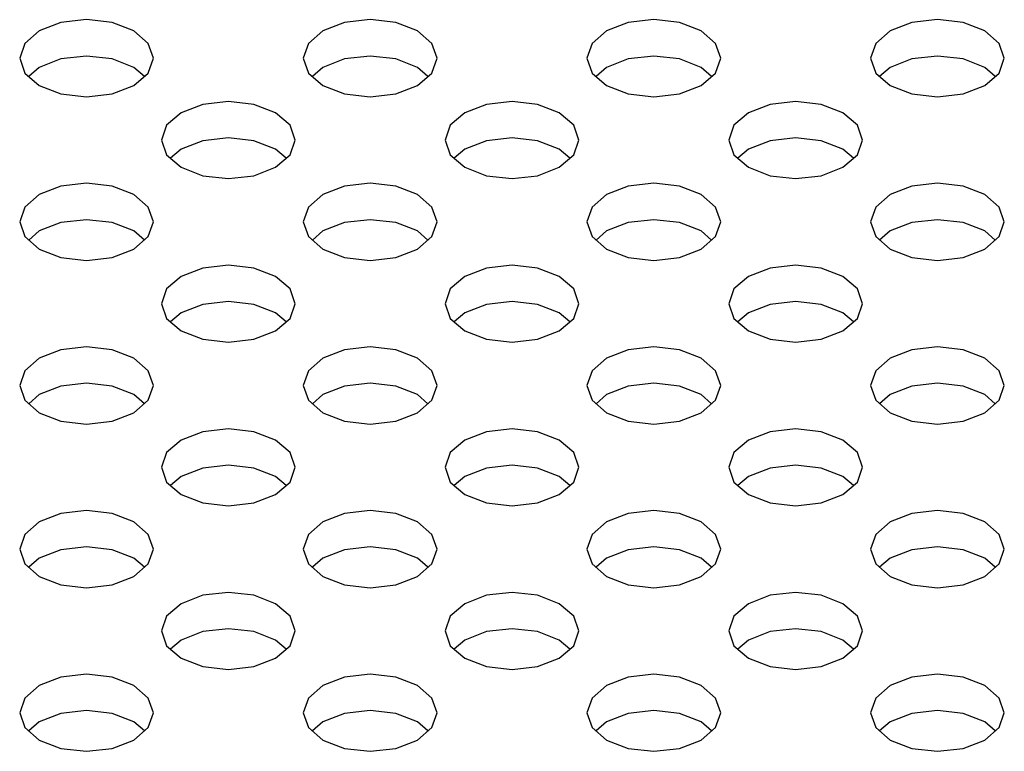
# Model space of a CAD drawing. Header units: inches. Extents: x 0 to 34, y 0 to 22.
# Tile 26 of 67: x 4.708 to 4.995, y 9.947 to 10.16. Entities that reach past the tile are written whole.
import ezdxf

# ---------------------------------------------------------------- set-up
doc = ezdxf.new("R2010")
doc.units = ezdxf.units.IN
doc.header["$LTSCALE"] = 1.87
doc.header["$MEASUREMENT"] = 0
doc.layers.get('0').update_dxf_attribs({"linetype": 'CONTINUOUS'})

msp = doc.modelspace()

# ---------------------------------------------------------------- linework, layer by layer
at = {"color": 2, "linetype": 'CONTINUOUS'}
for p, q in [((4.72026, 10.1593), (4.71395, 10.15686)), ((4.72771, 10.16016), (4.72026, 10.1593)), ((4.73515, 10.1593), (4.72771, 10.16016)), ((4.74147, 10.15686), (4.73515, 10.1593)), ((4.80283, 10.1593), (4.79651, 10.15686)), ((4.81027, 10.16016), (4.80283, 10.1593)), ((4.81772, 10.1593), (4.81027, 10.16016)), ((4.82403, 10.15686), (4.81772, 10.1593)), ((4.88539, 10.1593), (4.87908, 10.15686)), ((4.89284, 10.16016), (4.88539, 10.1593)), ((4.90028, 10.1593), (4.89284, 10.16016)), ((4.9066, 10.15686), (4.90028, 10.1593)), ((4.96796, 10.1593), (4.96164, 10.15686)), ((4.9754, 10.16016), (4.96796, 10.1593)), ((4.98285, 10.1593), (4.9754, 10.16016)), ((4.98916, 10.15686), (4.98285, 10.1593)), ((4.71395, 10.15686), (4.70973, 10.15322)), ((4.74569, 10.15322), (4.74147, 10.15686)), ((4.79651, 10.15686), (4.79229, 10.15322)), ((4.82825, 10.15322), (4.82403, 10.15686)), ((4.87908, 10.15686), (4.87486, 10.15322)), ((4.91082, 10.15322), (4.9066, 10.15686)), ((4.96164, 10.15686), (4.95742, 10.15322)), ((4.99338, 10.15322), (4.98916, 10.15686)), ((4.70973, 10.15322), (4.70825, 10.14892)), ((4.74717, 10.14892), (4.74569, 10.15322)), ((4.79229, 10.15322), (4.79081, 10.14892)), ((4.82973, 10.14892), (4.82825, 10.15322)), ((4.87486, 10.15322), (4.87338, 10.14892)), ((4.9123, 10.14892), (4.91082, 10.15322)), ((4.95742, 10.15322), (4.95594, 10.14892)), ((4.99486, 10.14892), (4.99338, 10.15322)), ((4.72771, 10.14956), (4.72026, 10.14871)), ((4.73515, 10.14871), (4.72771, 10.14956)), ((4.81027, 10.14956), (4.80283, 10.14871)), ((4.81772, 10.14871), (4.81027, 10.14956)), ((4.89284, 10.14956), (4.88539, 10.14871)), ((4.90028, 10.14871), (4.89284, 10.14956)), ((4.9754, 10.14956), (4.96796, 10.14871)), ((4.98285, 10.14871), (4.9754, 10.14956)), ((4.70825, 10.14892), (4.70973, 10.14462)), ((4.71395, 10.14627), (4.71088, 10.14362)), ((4.72026, 10.14871), (4.71395, 10.14627)), ((4.74147, 10.14627), (4.73515, 10.14871)), ((4.74453, 10.14362), (4.74147, 10.14627)), ((4.74569, 10.14462), (4.74717, 10.14892)), ((4.79081, 10.14892), (4.79229, 10.14462)), ((4.79651, 10.14627), (4.79345, 10.14362)), ((4.80283, 10.14871), (4.79651, 10.14627)), ((4.82403, 10.14627), (4.81772, 10.14871)), ((4.8271, 10.14362), (4.82403, 10.14627)), ((4.82825, 10.14462), (4.82973, 10.14892)), ((4.87338, 10.14892), (4.87486, 10.14462)), ((4.87908, 10.14627), (4.87601, 10.14362)), ((4.88539, 10.14871), (4.87908, 10.14627)), ((4.9066, 10.14627), (4.90028, 10.14871)), ((4.90966, 10.14362), (4.9066, 10.14627)), ((4.91082, 10.14462), (4.9123, 10.14892)), ((4.95594, 10.14892), (4.95742, 10.14462)), ((4.96164, 10.14627), (4.95858, 10.14362)), ((4.96796, 10.14871), (4.96164, 10.14627)), ((4.98916, 10.14627), (4.98285, 10.14871)), ((4.99223, 10.14362), (4.98916, 10.14627)), ((4.99338, 10.14462), (4.99486, 10.14892)), ((4.70973, 10.14462), (4.71395, 10.14097)), ((4.74147, 10.14097), (4.74569, 10.14462)), ((4.79229, 10.14462), (4.79651, 10.14097)), ((4.82403, 10.14097), (4.82825, 10.14462)), ((4.87486, 10.14462), (4.87908, 10.14097)), ((4.9066, 10.14097), (4.91082, 10.14462)), ((4.95742, 10.14462), (4.96164, 10.14097)), ((4.98916, 10.14097), (4.99338, 10.14462)), ((4.71395, 10.14097), (4.72026, 10.13854)), ((4.73515, 10.13854), (4.74147, 10.14097)), ((4.79651, 10.14097), (4.80283, 10.13854)), ((4.81772, 10.13854), (4.82403, 10.14097)), ((4.87908, 10.14097), (4.88539, 10.13854)), ((4.90028, 10.13854), (4.9066, 10.14097)), ((4.96164, 10.14097), (4.96796, 10.13854)), ((4.98285, 10.13854), (4.98916, 10.14097)), ((4.72026, 10.13854), (4.72771, 10.13768)), ((4.72771, 10.13768), (4.73515, 10.13854)), ((4.80283, 10.13854), (4.81027, 10.13768)), ((4.81027, 10.13768), (4.81772, 10.13854)), ((4.88539, 10.13854), (4.89284, 10.13768)), ((4.89284, 10.13768), (4.90028, 10.13854)), ((4.96796, 10.13854), (4.9754, 10.13768)), ((4.9754, 10.13768), (4.98285, 10.13854)), ((4.76154, 10.13546), (4.75523, 10.13303)), ((4.76899, 10.13632), (4.76154, 10.13546)), ((4.77644, 10.13546), (4.76899, 10.13632)), ((4.78275, 10.13303), (4.77644, 10.13546)), ((4.84411, 10.13546), (4.83779, 10.13303)), ((4.85156, 10.13632), (4.84411, 10.13546)), ((4.859, 10.13546), (4.85156, 10.13632)), ((4.86532, 10.13303), (4.859, 10.13546)), ((4.92667, 10.13546), (4.92036, 10.13303)), ((4.93412, 10.13632), (4.92667, 10.13546)), ((4.94157, 10.13546), (4.93412, 10.13632)), ((4.94788, 10.13303), (4.94157, 10.13546)), ((4.75523, 10.13303), (4.75101, 10.12938)), ((4.78697, 10.12938), (4.78275, 10.13303)), ((4.83779, 10.13303), (4.83358, 10.12938)), ((4.86953, 10.12938), (4.86532, 10.13303)), ((4.92036, 10.13303), (4.91614, 10.12938)), ((4.9521, 10.12938), (4.94788, 10.13303)), ((4.75101, 10.12938), (4.74953, 10.12508)), ((4.78845, 10.12508), (4.78697, 10.12938)), ((4.83358, 10.12938), (4.83209, 10.12508)), ((4.87102, 10.12508), (4.86953, 10.12938)), ((4.91614, 10.12938), (4.91466, 10.12508)), ((4.95358, 10.12508), (4.9521, 10.12938)), ((4.74953, 10.12508), (4.75101, 10.12078)), ((4.76154, 10.12487), (4.75523, 10.12244)), ((4.76899, 10.12573), (4.76154, 10.12487)), ((4.77644, 10.12487), (4.76899, 10.12573)), ((4.78275, 10.12244), (4.77644, 10.12487)), ((4.78697, 10.12078), (4.78845, 10.12508)), ((4.83209, 10.12508), (4.83358, 10.12078)), ((4.84411, 10.12487), (4.83779, 10.12244)), ((4.85156, 10.12573), (4.84411, 10.12487)), ((4.859, 10.12487), (4.85156, 10.12573)), ((4.86532, 10.12244), (4.859, 10.12487)), ((4.86953, 10.12078), (4.87102, 10.12508)), ((4.91466, 10.12508), (4.91614, 10.12078)), ((4.92667, 10.12487), (4.92036, 10.12244)), ((4.93412, 10.12573), (4.92667, 10.12487)), ((4.94157, 10.12487), (4.93412, 10.12573)), ((4.94788, 10.12244), (4.94157, 10.12487)), ((4.9521, 10.12078), (4.95358, 10.12508)), ((4.75101, 10.12078), (4.75523, 10.11714)), ((4.75523, 10.12244), (4.75216, 10.11979)), ((4.78582, 10.11979), (4.78275, 10.12244)), ((4.78275, 10.11714), (4.78697, 10.12078)), ((4.83358, 10.12078), (4.83779, 10.11714)), ((4.83779, 10.12244), (4.83473, 10.11979)), ((4.86838, 10.11979), (4.86532, 10.12244)), ((4.86532, 10.11714), (4.86953, 10.12078)), ((4.91614, 10.12078), (4.92036, 10.11714)), ((4.92036, 10.12244), (4.91729, 10.11979)), ((4.95095, 10.11979), (4.94788, 10.12244)), ((4.94788, 10.11714), (4.9521, 10.12078)), ((4.75523, 10.11714), (4.76154, 10.1147)), ((4.76154, 10.1147), (4.76899, 10.11385)), ((4.76899, 10.11385), (4.77644, 10.1147)), ((4.77644, 10.1147), (4.78275, 10.11714)), ((4.83779, 10.11714), (4.84411, 10.1147)), ((4.84411, 10.1147), (4.85156, 10.11385)), ((4.85156, 10.11385), (4.859, 10.1147)), ((4.859, 10.1147), (4.86532, 10.11714)), ((4.92036, 10.11714), (4.92667, 10.1147)), ((4.92667, 10.1147), (4.93412, 10.11385)), ((4.93412, 10.11385), (4.94157, 10.1147)), ((4.94157, 10.1147), (4.94788, 10.11714)), ((4.72771, 10.11248), (4.72026, 10.11163)), ((4.73515, 10.11163), (4.72771, 10.11248)), ((4.81027, 10.11248), (4.80283, 10.11163)), ((4.81772, 10.11163), (4.81027, 10.11248)), ((4.89284, 10.11248), (4.88539, 10.11163)), ((4.90028, 10.11163), (4.89284, 10.11248)), ((4.9754, 10.11248), (4.96796, 10.11163)), ((4.98285, 10.11163), (4.9754, 10.11248)), ((4.71395, 10.10919), (4.70973, 10.10555)), ((4.72026, 10.11163), (4.71395, 10.10919)), ((4.74147, 10.10919), (4.73515, 10.11163)), ((4.74569, 10.10555), (4.74147, 10.10919)), ((4.79651, 10.10919), (4.79229, 10.10555)), ((4.80283, 10.11163), (4.79651, 10.10919)), ((4.82403, 10.10919), (4.81772, 10.11163)), ((4.82825, 10.10555), (4.82403, 10.10919)), ((4.87908, 10.10919), (4.87486, 10.10555)), ((4.88539, 10.11163), (4.87908, 10.10919)), ((4.9066, 10.10919), (4.90028, 10.11163)), ((4.91082, 10.10555), (4.9066, 10.10919)), ((4.96164, 10.10919), (4.95742, 10.10555)), ((4.96796, 10.11163), (4.96164, 10.10919)), ((4.98916, 10.10919), (4.98285, 10.11163)), ((4.99338, 10.10555), (4.98916, 10.10919)), ((4.70973, 10.10555), (4.70825, 10.10125)), ((4.74717, 10.10125), (4.74569, 10.10555)), ((4.79229, 10.10555), (4.79081, 10.10125)), ((4.82973, 10.10125), (4.82825, 10.10555)), ((4.87486, 10.10555), (4.87338, 10.10125)), ((4.9123, 10.10125), (4.91082, 10.10555)), ((4.95742, 10.10555), (4.95594, 10.10125)), ((4.99486, 10.10125), (4.99338, 10.10555)), ((4.70825, 10.10125), (4.70973, 10.09695)), ((4.72026, 10.10104), (4.71395, 10.0986)), ((4.72771, 10.10189), (4.72026, 10.10104)), ((4.73515, 10.10104), (4.72771, 10.10189)), ((4.74147, 10.0986), (4.73515, 10.10104)), ((4.74569, 10.09695), (4.74717, 10.10125)), ((4.79081, 10.10125), (4.79229, 10.09695)), ((4.80283, 10.10104), (4.79651, 10.0986)), ((4.81027, 10.10189), (4.80283, 10.10104)), ((4.81772, 10.10104), (4.81027, 10.10189)), ((4.82403, 10.0986), (4.81772, 10.10104)), ((4.82825, 10.09695), (4.82973, 10.10125)), ((4.87338, 10.10125), (4.87486, 10.09695)), ((4.88539, 10.10104), (4.87908, 10.0986)), ((4.89284, 10.10189), (4.88539, 10.10104)), ((4.90028, 10.10104), (4.89284, 10.10189)), ((4.9066, 10.0986), (4.90028, 10.10104)), ((4.91082, 10.09695), (4.9123, 10.10125)), ((4.95594, 10.10125), (4.95742, 10.09695)), ((4.96796, 10.10104), (4.96164, 10.0986)), ((4.9754, 10.10189), (4.96796, 10.10104)), ((4.98285, 10.10104), (4.9754, 10.10189)), ((4.98916, 10.0986), (4.98285, 10.10104)), ((4.99338, 10.09695), (4.99486, 10.10125)), ((4.71395, 10.0986), (4.71088, 10.09595)), ((4.74453, 10.09595), (4.74147, 10.0986)), ((4.79651, 10.0986), (4.79345, 10.09595)), ((4.8271, 10.09595), (4.82403, 10.0986)), ((4.87908, 10.0986), (4.87601, 10.09595)), ((4.90966, 10.09595), (4.9066, 10.0986)), ((4.96164, 10.0986), (4.95858, 10.09595)), ((4.99223, 10.09595), (4.98916, 10.0986)), ((4.70973, 10.09695), (4.71395, 10.0933)), ((4.74147, 10.0933), (4.74569, 10.09695)), ((4.79229, 10.09695), (4.79651, 10.0933)), ((4.82403, 10.0933), (4.82825, 10.09695)), ((4.87486, 10.09695), (4.87908, 10.0933)), ((4.9066, 10.0933), (4.91082, 10.09695)), ((4.95742, 10.09695), (4.96164, 10.0933)), ((4.98916, 10.0933), (4.99338, 10.09695)), ((4.71395, 10.0933), (4.72026, 10.09087)), ((4.73515, 10.09087), (4.74147, 10.0933)), ((4.79651, 10.0933), (4.80283, 10.09087)), ((4.81772, 10.09087), (4.82403, 10.0933)), ((4.87908, 10.0933), (4.88539, 10.09087)), ((4.90028, 10.09087), (4.9066, 10.0933)), ((4.96164, 10.0933), (4.96796, 10.09087)), ((4.98285, 10.09087), (4.98916, 10.0933)), ((4.72026, 10.09087), (4.72771, 10.09001)), ((4.72771, 10.09001), (4.73515, 10.09087)), ((4.80283, 10.09087), (4.81027, 10.09001)), ((4.81027, 10.09001), (4.81772, 10.09087)), ((4.88539, 10.09087), (4.89284, 10.09001)), ((4.89284, 10.09001), (4.90028, 10.09087)), ((4.96796, 10.09087), (4.9754, 10.09001)), ((4.9754, 10.09001), (4.98285, 10.09087)), ((4.76154, 10.08779), (4.75523, 10.08536)), ((4.76899, 10.08865), (4.76154, 10.08779)), ((4.77644, 10.08779), (4.76899, 10.08865)), ((4.78275, 10.08536), (4.77644, 10.08779)), ((4.84411, 10.08779), (4.83779, 10.08536)), ((4.85156, 10.08865), (4.84411, 10.08779)), ((4.859, 10.08779), (4.85156, 10.08865)), ((4.86532, 10.08536), (4.859, 10.08779)), ((4.92667, 10.08779), (4.92036, 10.08536)), ((4.93412, 10.08865), (4.92667, 10.08779)), ((4.94157, 10.08779), (4.93412, 10.08865)), ((4.94788, 10.08536), (4.94157, 10.08779)), ((4.75523, 10.08536), (4.75101, 10.08171)), ((4.78697, 10.08171), (4.78275, 10.08536)), ((4.83779, 10.08536), (4.83358, 10.08171)), ((4.86953, 10.08171), (4.86532, 10.08536)), ((4.92036, 10.08536), (4.91614, 10.08171)), ((4.9521, 10.08171), (4.94788, 10.08536)), ((4.75101, 10.08171), (4.74953, 10.07741)), ((4.78845, 10.07741), (4.78697, 10.08171)), ((4.83358, 10.08171), (4.83209, 10.07741)), ((4.87102, 10.07741), (4.86953, 10.08171)), ((4.91614, 10.08171), (4.91466, 10.07741)), ((4.95358, 10.07741), (4.9521, 10.08171)), ((4.76899, 10.07806), (4.76154, 10.0772)), ((4.77644, 10.0772), (4.76899, 10.07806)), ((4.85156, 10.07806), (4.84411, 10.0772)), ((4.859, 10.0772), (4.85156, 10.07806)), ((4.93412, 10.07806), (4.92667, 10.0772)), ((4.94157, 10.0772), (4.93412, 10.07806)), ((4.74953, 10.07741), (4.75101, 10.07311)), ((4.75523, 10.07476), (4.75216, 10.07212)), ((4.76154, 10.0772), (4.75523, 10.07476)), ((4.78275, 10.07476), (4.77644, 10.0772)), ((4.78582, 10.07212), (4.78275, 10.07476)), ((4.78697, 10.07311), (4.78845, 10.07741)), ((4.83209, 10.07741), (4.83358, 10.07311)), ((4.83779, 10.07476), (4.83473, 10.07212)), ((4.84411, 10.0772), (4.83779, 10.07476)), ((4.86532, 10.07476), (4.859, 10.0772)), ((4.86838, 10.07212), (4.86532, 10.07476)), ((4.86953, 10.07311), (4.87102, 10.07741)), ((4.91466, 10.07741), (4.91614, 10.07311)), ((4.92036, 10.07476), (4.91729, 10.07212)), ((4.92667, 10.0772), (4.92036, 10.07476)), ((4.94788, 10.07476), (4.94157, 10.0772)), ((4.95095, 10.07212), (4.94788, 10.07476)), ((4.9521, 10.07311), (4.95358, 10.07741)), ((4.75101, 10.07311), (4.75523, 10.06947)), ((4.78275, 10.06947), (4.78697, 10.07311)), ((4.83358, 10.07311), (4.83779, 10.06947)), ((4.86532, 10.06947), (4.86953, 10.07311)), ((4.91614, 10.07311), (4.92036, 10.06947)), ((4.94788, 10.06947), (4.9521, 10.07311)), ((4.75523, 10.06947), (4.76154, 10.06703)), ((4.77644, 10.06703), (4.78275, 10.06947)), ((4.83779, 10.06947), (4.84411, 10.06703)), ((4.859, 10.06703), (4.86532, 10.06947)), ((4.92036, 10.06947), (4.92667, 10.06703)), ((4.94157, 10.06703), (4.94788, 10.06947)), ((4.76154, 10.06703), (4.76899, 10.06618)), ((4.76899, 10.06618), (4.77644, 10.06703)), ((4.84411, 10.06703), (4.85156, 10.06618)), ((4.85156, 10.06618), (4.859, 10.06703)), ((4.92667, 10.06703), (4.93412, 10.06618)), ((4.93412, 10.06618), (4.94157, 10.06703)), ((4.72026, 10.06396), (4.71395, 10.06152)), ((4.72771, 10.06481), (4.72026, 10.06396)), ((4.73515, 10.06396), (4.72771, 10.06481)), ((4.74147, 10.06152), (4.73515, 10.06396)), ((4.80283, 10.06396), (4.79651, 10.06152)), ((4.81027, 10.06481), (4.80283, 10.06396)), ((4.81772, 10.06396), (4.81027, 10.06481)), ((4.82403, 10.06152), (4.81772, 10.06396)), ((4.88539, 10.06396), (4.87908, 10.06152)), ((4.89284, 10.06481), (4.88539, 10.06396)), ((4.90028, 10.06396), (4.89284, 10.06481)), ((4.9066, 10.06152), (4.90028, 10.06396)), ((4.96796, 10.06396), (4.96164, 10.06152)), ((4.9754, 10.06481), (4.96796, 10.06396)), ((4.98285, 10.06396), (4.9754, 10.06481)), ((4.98916, 10.06152), (4.98285, 10.06396)), ((4.71395, 10.06152), (4.70973, 10.05788)), ((4.74569, 10.05788), (4.74147, 10.06152)), ((4.79651, 10.06152), (4.79229, 10.05788)), ((4.82825, 10.05788), (4.82403, 10.06152)), ((4.87908, 10.06152), (4.87486, 10.05788)), ((4.91082, 10.05788), (4.9066, 10.06152)), ((4.96164, 10.06152), (4.95742, 10.05788)), ((4.99338, 10.05788), (4.98916, 10.06152)), ((4.70973, 10.05788), (4.70825, 10.05358)), ((4.74717, 10.05358), (4.74569, 10.05788)), ((4.79229, 10.05788), (4.79081, 10.05358)), ((4.82973, 10.05358), (4.82825, 10.05788)), ((4.87486, 10.05788), (4.87338, 10.05358)), ((4.9123, 10.05358), (4.91082, 10.05788)), ((4.95742, 10.05788), (4.95594, 10.05358)), ((4.99486, 10.05358), (4.99338, 10.05788)), ((4.70825, 10.05358), (4.70973, 10.04928)), ((4.72026, 10.05336), (4.71395, 10.05093)), ((4.72771, 10.05422), (4.72026, 10.05336)), ((4.73515, 10.05336), (4.72771, 10.05422)), ((4.74147, 10.05093), (4.73515, 10.05336)), ((4.74569, 10.04928), (4.74717, 10.05358)), ((4.79081, 10.05358), (4.79229, 10.04928)), ((4.80283, 10.05336), (4.79651, 10.05093)), ((4.81027, 10.05422), (4.80283, 10.05336)), ((4.81772, 10.05336), (4.81027, 10.05422)), ((4.82403, 10.05093), (4.81772, 10.05336)), ((4.82825, 10.04928), (4.82973, 10.05358)), ((4.87338, 10.05358), (4.87486, 10.04928)), ((4.88539, 10.05336), (4.87908, 10.05093)), ((4.89284, 10.05422), (4.88539, 10.05336)), ((4.90028, 10.05336), (4.89284, 10.05422)), ((4.9066, 10.05093), (4.90028, 10.05336)), ((4.91082, 10.04928), (4.9123, 10.05358)), ((4.95594, 10.05358), (4.95742, 10.04928)), ((4.96796, 10.05336), (4.96164, 10.05093)), ((4.9754, 10.05422), (4.96796, 10.05336)), ((4.98285, 10.05336), (4.9754, 10.05422)), ((4.98916, 10.05093), (4.98285, 10.05336)), ((4.99338, 10.04928), (4.99486, 10.05358)), ((4.70973, 10.04928), (4.71395, 10.04563)), ((4.71395, 10.05093), (4.71088, 10.04828)), ((4.74453, 10.04828), (4.74147, 10.05093)), ((4.74147, 10.04563), (4.74569, 10.04928)), ((4.79229, 10.04928), (4.79651, 10.04563)), ((4.79651, 10.05093), (4.79345, 10.04828)), ((4.8271, 10.04828), (4.82403, 10.05093)), ((4.82403, 10.04563), (4.82825, 10.04928)), ((4.87486, 10.04928), (4.87908, 10.04563)), ((4.87908, 10.05093), (4.87601, 10.04828)), ((4.90966, 10.04828), (4.9066, 10.05093)), ((4.9066, 10.04563), (4.91082, 10.04928)), ((4.95742, 10.04928), (4.96164, 10.04563)), ((4.96164, 10.05093), (4.95858, 10.04828)), ((4.99223, 10.04828), (4.98916, 10.05093)), ((4.98916, 10.04563), (4.99338, 10.04928)), ((4.71395, 10.04563), (4.72026, 10.0432)), ((4.72026, 10.0432), (4.72771, 10.04234)), ((4.72771, 10.04234), (4.73515, 10.0432)), ((4.73515, 10.0432), (4.74147, 10.04563)), ((4.79651, 10.04563), (4.80283, 10.0432)), ((4.80283, 10.0432), (4.81027, 10.04234)), ((4.81027, 10.04234), (4.81772, 10.0432)), ((4.81772, 10.0432), (4.82403, 10.04563)), ((4.87908, 10.04563), (4.88539, 10.0432)), ((4.88539, 10.0432), (4.89284, 10.04234)), ((4.89284, 10.04234), (4.90028, 10.0432)), ((4.90028, 10.0432), (4.9066, 10.04563)), ((4.96164, 10.04563), (4.96796, 10.0432)), ((4.96796, 10.0432), (4.9754, 10.04234)), ((4.9754, 10.04234), (4.98285, 10.0432)), ((4.98285, 10.0432), (4.98916, 10.04563)), ((4.76899, 10.04098), (4.76154, 10.04012)), ((4.77644, 10.04012), (4.76899, 10.04098)), ((4.85156, 10.04098), (4.84411, 10.04012)), ((4.859, 10.04012), (4.85156, 10.04098)), ((4.93412, 10.04098), (4.92667, 10.04012)), ((4.94157, 10.04012), (4.93412, 10.04098)), ((4.75523, 10.03769), (4.75101, 10.03404)), ((4.76154, 10.04012), (4.75523, 10.03769)), ((4.78275, 10.03769), (4.77644, 10.04012)), ((4.78697, 10.03404), (4.78275, 10.03769)), ((4.83779, 10.03769), (4.83358, 10.03404)), ((4.84411, 10.04012), (4.83779, 10.03769)), ((4.86532, 10.03769), (4.859, 10.04012)), ((4.86953, 10.03404), (4.86532, 10.03769)), ((4.92036, 10.03769), (4.91614, 10.03404)), ((4.92667, 10.04012), (4.92036, 10.03769)), ((4.94788, 10.03769), (4.94157, 10.04012)), ((4.9521, 10.03404), (4.94788, 10.03769)), ((4.75101, 10.03404), (4.74953, 10.02974)), ((4.78845, 10.02974), (4.78697, 10.03404)), ((4.83358, 10.03404), (4.83209, 10.02974)), ((4.87102, 10.02974), (4.86953, 10.03404)), ((4.91614, 10.03404), (4.91466, 10.02974)), ((4.95358, 10.02974), (4.9521, 10.03404)), ((4.74953, 10.02974), (4.75101, 10.02544)), ((4.76154, 10.02953), (4.75523, 10.02709)), ((4.76899, 10.03038), (4.76154, 10.02953)), ((4.77644, 10.02953), (4.76899, 10.03038)), ((4.78275, 10.02709), (4.77644, 10.02953)), ((4.78697, 10.02544), (4.78845, 10.02974)), ((4.83209, 10.02974), (4.83358, 10.02544)), ((4.84411, 10.02953), (4.83779, 10.02709)), ((4.85156, 10.03038), (4.84411, 10.02953)), ((4.859, 10.02953), (4.85156, 10.03038)), ((4.86532, 10.02709), (4.859, 10.02953)), ((4.86953, 10.02544), (4.87102, 10.02974)), ((4.91466, 10.02974), (4.91614, 10.02544)), ((4.92667, 10.02953), (4.92036, 10.02709)), ((4.93412, 10.03038), (4.92667, 10.02953)), ((4.94157, 10.02953), (4.93412, 10.03038)), ((4.94788, 10.02709), (4.94157, 10.02953)), ((4.9521, 10.02544), (4.95358, 10.02974)), ((4.75523, 10.02709), (4.75216, 10.02444)), ((4.78582, 10.02444), (4.78275, 10.02709)), ((4.83779, 10.02709), (4.83473, 10.02444)), ((4.86838, 10.02444), (4.86532, 10.02709)), ((4.92036, 10.02709), (4.91729, 10.02444)), ((4.95095, 10.02444), (4.94788, 10.02709)), ((4.75101, 10.02544), (4.75523, 10.0218)), ((4.78275, 10.0218), (4.78697, 10.02544)), ((4.83358, 10.02544), (4.83779, 10.0218)), ((4.86532, 10.0218), (4.86953, 10.02544)), ((4.91614, 10.02544), (4.92036, 10.0218)), ((4.94788, 10.0218), (4.9521, 10.02544)), ((4.75523, 10.0218), (4.76154, 10.01936)), ((4.77644, 10.01936), (4.78275, 10.0218)), ((4.83779, 10.0218), (4.84411, 10.01936)), ((4.859, 10.01936), (4.86532, 10.0218)), ((4.92036, 10.0218), (4.92667, 10.01936)), ((4.94157, 10.01936), (4.94788, 10.0218)), ((4.76154, 10.01936), (4.76899, 10.0185)), ((4.76899, 10.0185), (4.77644, 10.01936)), ((4.84411, 10.01936), (4.85156, 10.0185)), ((4.85156, 10.0185), (4.859, 10.01936)), ((4.92667, 10.01936), (4.93412, 10.0185)), ((4.93412, 10.0185), (4.94157, 10.01936)), ((4.72026, 10.01629), (4.71395, 10.01385)), ((4.72771, 10.01714), (4.72026, 10.01629)), ((4.73515, 10.01629), (4.72771, 10.01714)), ((4.74147, 10.01385), (4.73515, 10.01629)), ((4.80283, 10.01629), (4.79651, 10.01385)), ((4.81027, 10.01714), (4.80283, 10.01629)), ((4.81772, 10.01629), (4.81027, 10.01714)), ((4.82403, 10.01385), (4.81772, 10.01629)), ((4.88539, 10.01629), (4.87908, 10.01385)), ((4.89284, 10.01714), (4.88539, 10.01629)), ((4.90028, 10.01629), (4.89284, 10.01714)), ((4.9066, 10.01385), (4.90028, 10.01629)), ((4.96796, 10.01629), (4.96164, 10.01385)), ((4.9754, 10.01714), (4.96796, 10.01629)), ((4.98285, 10.01629), (4.9754, 10.01714)), ((4.98916, 10.01385), (4.98285, 10.01629)), ((4.71395, 10.01385), (4.70973, 10.0102)), ((4.74569, 10.0102), (4.74147, 10.01385)), ((4.79651, 10.01385), (4.79229, 10.0102)), ((4.82825, 10.0102), (4.82403, 10.01385)), ((4.87908, 10.01385), (4.87486, 10.0102)), ((4.91082, 10.0102), (4.9066, 10.01385)), ((4.96164, 10.01385), (4.95742, 10.0102)), ((4.99338, 10.0102), (4.98916, 10.01385)), ((4.70973, 10.0102), (4.70825, 10.0059)), ((4.74717, 10.0059), (4.74569, 10.0102)), ((4.79229, 10.0102), (4.79081, 10.0059)), ((4.82973, 10.0059), (4.82825, 10.0102)), ((4.87486, 10.0102), (4.87338, 10.0059)), ((4.9123, 10.0059), (4.91082, 10.0102)), ((4.95742, 10.0102), (4.95594, 10.0059)), ((4.99486, 10.0059), (4.99338, 10.0102)), ((4.70825, 10.0059), (4.70973, 10.0016)), ((4.72771, 10.00655), (4.72026, 10.00569)), ((4.73515, 10.00569), (4.72771, 10.00655)), ((4.74569, 10.0016), (4.74717, 10.0059)), ((4.79081, 10.0059), (4.79229, 10.0016)), ((4.81027, 10.00655), (4.80283, 10.00569)), ((4.81772, 10.00569), (4.81027, 10.00655)), ((4.82825, 10.0016), (4.82973, 10.0059)), ((4.87338, 10.0059), (4.87486, 10.0016)), ((4.89284, 10.00655), (4.88539, 10.00569)), ((4.90028, 10.00569), (4.89284, 10.00655)), ((4.91082, 10.0016), (4.9123, 10.0059)), ((4.95594, 10.0059), (4.95742, 10.0016)), ((4.9754, 10.00655), (4.96796, 10.00569)), ((4.98285, 10.00569), (4.9754, 10.00655)), ((4.99338, 10.0016), (4.99486, 10.0059)), ((4.71395, 10.00326), (4.71088, 10.00061)), ((4.72026, 10.00569), (4.71395, 10.00326)), ((4.74147, 10.00326), (4.73515, 10.00569)), ((4.74453, 10.00061), (4.74147, 10.00326)), ((4.79651, 10.00326), (4.79345, 10.00061)), ((4.80283, 10.00569), (4.79651, 10.00326)), ((4.82403, 10.00326), (4.81772, 10.00569)), ((4.8271, 10.00061), (4.82403, 10.00326)), ((4.87908, 10.00326), (4.87601, 10.00061)), ((4.88539, 10.00569), (4.87908, 10.00326)), ((4.9066, 10.00326), (4.90028, 10.00569)), ((4.90966, 10.00061), (4.9066, 10.00326)), ((4.96164, 10.00326), (4.95858, 10.00061)), ((4.96796, 10.00569), (4.96164, 10.00326)), ((4.98916, 10.00326), (4.98285, 10.00569)), ((4.99223, 10.00061), (4.98916, 10.00326)), ((4.70973, 10.0016), (4.71395, 9.99796)), ((4.74147, 9.99796), (4.74569, 10.0016)), ((4.79229, 10.0016), (4.79651, 9.99796)), ((4.82403, 9.99796), (4.82825, 10.0016)), ((4.87486, 10.0016), (4.87908, 9.99796)), ((4.9066, 9.99796), (4.91082, 10.0016)), ((4.95742, 10.0016), (4.96164, 9.99796)), ((4.98916, 9.99796), (4.99338, 10.0016)), ((4.71395, 9.99796), (4.72026, 9.99552)), ((4.73515, 9.99552), (4.74147, 9.99796)), ((4.79651, 9.99796), (4.80283, 9.99552)), ((4.81772, 9.99552), (4.82403, 9.99796)), ((4.87908, 9.99796), (4.88539, 9.99552)), ((4.90028, 9.99552), (4.9066, 9.99796)), ((4.96164, 9.99796), (4.96796, 9.99552)), ((4.98285, 9.99552), (4.98916, 9.99796)), ((4.72026, 9.99552), (4.72771, 9.99467)), ((4.72771, 9.99467), (4.73515, 9.99552)), ((4.80283, 9.99552), (4.81027, 9.99467)), ((4.81027, 9.99467), (4.81772, 9.99552)), ((4.88539, 9.99552), (4.89284, 9.99467)), ((4.89284, 9.99467), (4.90028, 9.99552)), ((4.96796, 9.99552), (4.9754, 9.99467)), ((4.9754, 9.99467), (4.98285, 9.99552)), ((4.76154, 9.99245), (4.75523, 9.99001)), ((4.76899, 9.99331), (4.76154, 9.99245)), ((4.77644, 9.99245), (4.76899, 9.99331)), ((4.78275, 9.99001), (4.77644, 9.99245)), ((4.84411, 9.99245), (4.83779, 9.99001)), ((4.85156, 9.99331), (4.84411, 9.99245)), ((4.859, 9.99245), (4.85156, 9.99331)), ((4.86532, 9.99001), (4.859, 9.99245)), ((4.92667, 9.99245), (4.92036, 9.99001)), ((4.93412, 9.99331), (4.92667, 9.99245)), ((4.94157, 9.99245), (4.93412, 9.99331)), ((4.94788, 9.99001), (4.94157, 9.99245)), ((4.75523, 9.99001), (4.75101, 9.98637)), ((4.78697, 9.98637), (4.78275, 9.99001)), ((4.83779, 9.99001), (4.83358, 9.98637)), ((4.86953, 9.98637), (4.86532, 9.99001)), ((4.92036, 9.99001), (4.91614, 9.98637)), ((4.9521, 9.98637), (4.94788, 9.99001)), ((4.75101, 9.98637), (4.74953, 9.98207)), ((4.78845, 9.98207), (4.78697, 9.98637)), ((4.83358, 9.98637), (4.83209, 9.98207)), ((4.87102, 9.98207), (4.86953, 9.98637)), ((4.91614, 9.98637), (4.91466, 9.98207)), ((4.95358, 9.98207), (4.9521, 9.98637)), ((4.74953, 9.98207), (4.75101, 9.97777)), ((4.76154, 9.98186), (4.75523, 9.97942)), ((4.76899, 9.98271), (4.76154, 9.98186)), ((4.77644, 9.98186), (4.76899, 9.98271)), ((4.78275, 9.97942), (4.77644, 9.98186)), ((4.78697, 9.97777), (4.78845, 9.98207)), ((4.83209, 9.98207), (4.83358, 9.97777)), ((4.84411, 9.98186), (4.83779, 9.97942)), ((4.85156, 9.98271), (4.84411, 9.98186)), ((4.859, 9.98186), (4.85156, 9.98271)), ((4.86532, 9.97942), (4.859, 9.98186)), ((4.86953, 9.97777), (4.87102, 9.98207)), ((4.91466, 9.98207), (4.91614, 9.97777)), ((4.92667, 9.98186), (4.92036, 9.97942)), ((4.93412, 9.98271), (4.92667, 9.98186)), ((4.94157, 9.98186), (4.93412, 9.98271)), ((4.94788, 9.97942), (4.94157, 9.98186)), ((4.9521, 9.97777), (4.95358, 9.98207)), ((4.75101, 9.97777), (4.75523, 9.97412)), ((4.75523, 9.97942), (4.75216, 9.97677)), ((4.78582, 9.97677), (4.78275, 9.97942)), ((4.78275, 9.97412), (4.78697, 9.97777)), ((4.83358, 9.97777), (4.83779, 9.97412)), ((4.83779, 9.97942), (4.83473, 9.97677)), ((4.86838, 9.97677), (4.86532, 9.97942)), ((4.86532, 9.97412), (4.86953, 9.97777)), ((4.91614, 9.97777), (4.92036, 9.97412)), ((4.92036, 9.97942), (4.91729, 9.97677)), ((4.95095, 9.97677), (4.94788, 9.97942)), ((4.94788, 9.97412), (4.9521, 9.97777)), ((4.75523, 9.97412), (4.76154, 9.97169)), ((4.76154, 9.97169), (4.76899, 9.97083)), ((4.76899, 9.97083), (4.77644, 9.97169)), ((4.77644, 9.97169), (4.78275, 9.97412)), ((4.83779, 9.97412), (4.84411, 9.97169)), ((4.84411, 9.97169), (4.85156, 9.97083)), ((4.85156, 9.97083), (4.859, 9.97169)), ((4.859, 9.97169), (4.86532, 9.97412)), ((4.92036, 9.97412), (4.92667, 9.97169)), ((4.92667, 9.97169), (4.93412, 9.97083)), ((4.93412, 9.97083), (4.94157, 9.97169)), ((4.94157, 9.97169), (4.94788, 9.97412)), ((4.72026, 9.96861), (4.71395, 9.96618)), ((4.72771, 9.96947), (4.72026, 9.96861)), ((4.73515, 9.96861), (4.72771, 9.96947)), ((4.74147, 9.96618), (4.73515, 9.96861)), ((4.80283, 9.96861), (4.79651, 9.96618)), ((4.81027, 9.96947), (4.80283, 9.96861)), ((4.81772, 9.96861), (4.81027, 9.96947)), ((4.82403, 9.96618), (4.81772, 9.96861)), ((4.88539, 9.96861), (4.87908, 9.96618)), ((4.89284, 9.96947), (4.88539, 9.96861)), ((4.90028, 9.96861), (4.89284, 9.96947)), ((4.9066, 9.96618), (4.90028, 9.96861)), ((4.96796, 9.96861), (4.96164, 9.96618)), ((4.9754, 9.96947), (4.96796, 9.96861)), ((4.98285, 9.96861), (4.9754, 9.96947)), ((4.98916, 9.96618), (4.98285, 9.96861)), ((4.71395, 9.96618), (4.70973, 9.96253)), ((4.74569, 9.96253), (4.74147, 9.96618)), ((4.79651, 9.96618), (4.79229, 9.96253)), ((4.82825, 9.96253), (4.82403, 9.96618)), ((4.87908, 9.96618), (4.87486, 9.96253)), ((4.91082, 9.96253), (4.9066, 9.96618)), ((4.96164, 9.96618), (4.95742, 9.96253)), ((4.99338, 9.96253), (4.98916, 9.96618)), ((4.70973, 9.96253), (4.70825, 9.95823)), ((4.74717, 9.95823), (4.74569, 9.96253)), ((4.79229, 9.96253), (4.79081, 9.95823)), ((4.82973, 9.95823), (4.82825, 9.96253)), ((4.87486, 9.96253), (4.87338, 9.95823)), ((4.9123, 9.95823), (4.91082, 9.96253)), ((4.95742, 9.96253), (4.95594, 9.95823)), ((4.99486, 9.95823), (4.99338, 9.96253)), ((4.70825, 9.95823), (4.70973, 9.95393)), ((4.72026, 9.95802), (4.71395, 9.95559)), ((4.72771, 9.95888), (4.72026, 9.95802)), ((4.73515, 9.95802), (4.72771, 9.95888)), ((4.74147, 9.95559), (4.73515, 9.95802)), ((4.74569, 9.95393), (4.74717, 9.95823)), ((4.79081, 9.95823), (4.79229, 9.95393)), ((4.80283, 9.95802), (4.79651, 9.95559)), ((4.81027, 9.95888), (4.80283, 9.95802)), ((4.81772, 9.95802), (4.81027, 9.95888)), ((4.82403, 9.95559), (4.81772, 9.95802)), ((4.82825, 9.95393), (4.82973, 9.95823)), ((4.87338, 9.95823), (4.87486, 9.95393)), ((4.88539, 9.95802), (4.87908, 9.95559)), ((4.89284, 9.95888), (4.88539, 9.95802)), ((4.90028, 9.95802), (4.89284, 9.95888)), ((4.9066, 9.95559), (4.90028, 9.95802)), ((4.91082, 9.95393), (4.9123, 9.95823)), ((4.95594, 9.95823), (4.95742, 9.95393)), ((4.96796, 9.95802), (4.96164, 9.95559)), ((4.9754, 9.95888), (4.96796, 9.95802)), ((4.98285, 9.95802), (4.9754, 9.95888)), ((4.98916, 9.95559), (4.98285, 9.95802)), ((4.99338, 9.95393), (4.99486, 9.95823)), ((4.71395, 9.95559), (4.71088, 9.95294)), ((4.74453, 9.95294), (4.74147, 9.95559)), ((4.79651, 9.95559), (4.79345, 9.95294)), ((4.8271, 9.95294), (4.82403, 9.95559)), ((4.87908, 9.95559), (4.87601, 9.95294)), ((4.90966, 9.95294), (4.9066, 9.95559)), ((4.96164, 9.95559), (4.95858, 9.95294)), ((4.99223, 9.95294), (4.98916, 9.95559)), ((4.70973, 9.95393), (4.71395, 9.95029)), ((4.74147, 9.95029), (4.74569, 9.95393)), ((4.79229, 9.95393), (4.79651, 9.95029)), ((4.82403, 9.95029), (4.82825, 9.95393)), ((4.87486, 9.95393), (4.87908, 9.95029)), ((4.9066, 9.95029), (4.91082, 9.95393)), ((4.95742, 9.95393), (4.96164, 9.95029)), ((4.98916, 9.95029), (4.99338, 9.95393)), ((4.71395, 9.95029), (4.72026, 9.94785)), ((4.73515, 9.94785), (4.74147, 9.95029)), ((4.79651, 9.95029), (4.80283, 9.94785)), ((4.81772, 9.94785), (4.82403, 9.95029)), ((4.87908, 9.95029), (4.88539, 9.94785)), ((4.90028, 9.94785), (4.9066, 9.95029)), ((4.96164, 9.95029), (4.96796, 9.94785)), ((4.98285, 9.94785), (4.98916, 9.95029)), ((4.72026, 9.94785), (4.72771, 9.947)), ((4.72771, 9.947), (4.73515, 9.94785)), ((4.80283, 9.94785), (4.81027, 9.947)), ((4.81027, 9.947), (4.81772, 9.94785)), ((4.88539, 9.94785), (4.89284, 9.947)), ((4.89284, 9.947), (4.90028, 9.94785)), ((4.96796, 9.94785), (4.9754, 9.947)), ((4.9754, 9.947), (4.98285, 9.94785))]:
    msp.add_line(p, q, dxfattribs=at)

doc.saveas('drawing.dxf')
